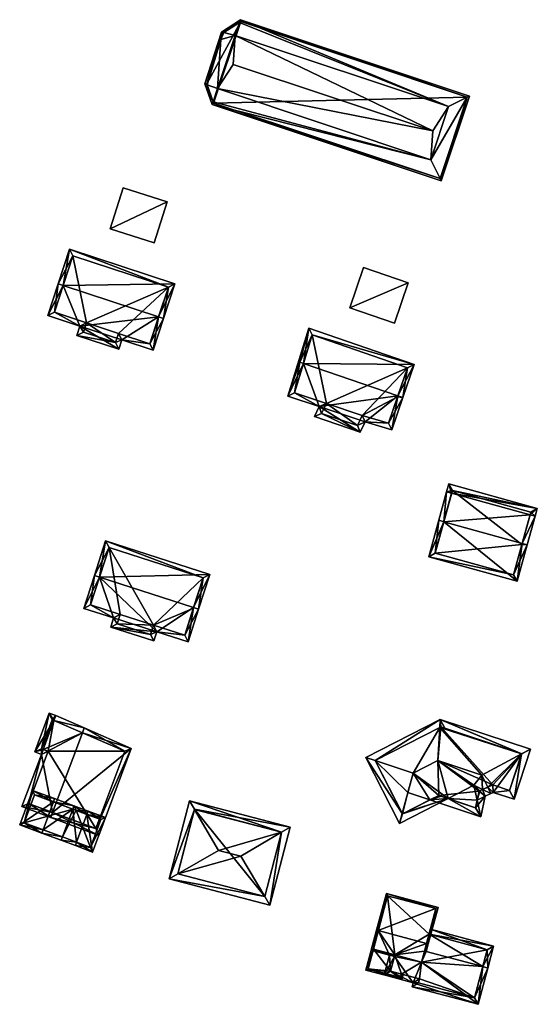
# Model space of a CAD drawing. Header units: inches. Extents: x 2528110 to 2532513, y 1151075 to 1152012.
# Tile 27 of 99: x 2530385 to 2530460, y 1151847 to 1151988. Entities that reach past the tile are written whole.
import ezdxf

# ---------------------------------------------------------------- set-up
doc = ezdxf.new("R2010")
doc.units = ezdxf.units.IN
doc.header["$MEASUREMENT"] = 0
doc.layers.add('Gebaeude Einzelhaus', color=10, linetype='Continuous')
doc.layers.add('Offenes Gebaeude', color=10, linetype='Continuous')

msp = doc.modelspace()

# ---------------------------------------------------------------- meshes
at = {"layer": 'Gebaeude Einzelhaus'}
mesh = msp.add_polyface(dxfattribs=at)
corners = [(2530413.132, 1151976.713, 408.83), (2530411.966, 1151979.269, 408.384), (2530413.003, 1151976.326, 408.384), (2530412.272, 1151979.153, 408.83), (2530413.756, 1151978.59, 410.99), (2530414.249, 1151985.637, 408.725), (2530414.323, 1151986.698, 408.384), (2530445.79, 1151965.398, 408.384), (2530445.633, 1151965.714, 408.657), (2530444.296, 1151968.41, 410.99), (2530449.519, 1151977.376, 408.659), (2530449.836, 1151977.536, 408.384), (2530449.52, 1151977.378, 408.657), (2530446.834, 1151976.023, 410.99), (2530417.049, 1151988.466, 408.384), (2530416.922, 1151988.086, 408.822), (2530416.294, 1151986.203, 410.99), (2530414.655, 1151986.615, 408.823), (2530415.986, 1151982.064, 411.346), (2530444.596, 1151972.526, 411.346), (2530445.633, 1151965.714, 408.384), (2530449.52, 1151977.378, 408.384), (2530417.084, 1151988.191, 408.384), (2530416.922, 1151988.086, 408.384), (2530413.198, 1151976.525, 408.384), (2530413.132, 1151976.713, 408.384), (2530412.23, 1151979.273, 408.725), (2530413.198, 1151976.525, 408.658), (2530417.084, 1151988.191, 408.657), (2530414.534, 1151986.536, 408.707), (2530417.084, 1151988.191, 393.963), (2530449.52, 1151977.378, 393.962), (2530414.534, 1151986.536, 393.963), (2530412.23, 1151979.273, 393.963), (2530413.198, 1151976.525, 393.962), (2530445.633, 1151965.714, 393.962)]
mesh.append_faces([[corners[k] for k in face] for face in [(29, 5, 6), (6, 17, 29), (14, 15, 6), (6, 15, 17), (15, 14, 28), (28, 14, 12), (12, 14, 11), (7, 10, 11), (11, 10, 12), (7, 8, 10), (2, 8, 7), (0, 27, 2), (2, 27, 8), (26, 3, 1), (6, 5, 1), (1, 5, 26), (1, 0, 2), (1, 3, 0), (2, 24, 25), (2, 20, 24), (21, 14, 22), (22, 14, 23), (20, 11, 21), (21, 11, 14), (2, 7, 20), (20, 7, 11), (9, 13, 19), (18, 4, 19), (19, 4, 9), (16, 19, 13), (16, 18, 19), (16, 4, 18), (17, 5, 16), (16, 5, 4), (17, 6, 5), (15, 17, 16), (14, 6, 15), (15, 6, 17), (12, 13, 10), (13, 15, 16), (11, 14, 12), (12, 14, 13), (13, 14, 15), (8, 10, 9), (9, 10, 13), (10, 11, 12), (8, 7, 10), (10, 7, 11), (2, 9, 0), (0, 9, 4), (2, 8, 9), (2, 7, 8), (5, 3, 4), (5, 1, 3), (5, 6, 1), (3, 0, 4), (3, 1, 0), (0, 1, 2)]], dxfattribs={"color": 13})
mesh.append_faces([[corners[k] for k in face] for face in [(30, 34, 33), (30, 33, 32), (31, 35, 34), (31, 34, 30), (10, 20, 35), (10, 8, 20), (21, 35, 31), (21, 12, 35), (12, 10, 35), (8, 24, 20), (20, 24, 35), (35, 24, 34), (8, 27, 24), (0, 24, 27), (24, 33, 34), (0, 26, 24), (24, 26, 33), (3, 26, 0), (5, 33, 26), (5, 32, 33), (5, 29, 32), (17, 15, 29), (15, 22, 29), (29, 22, 32), (32, 22, 30), (15, 28, 22), (22, 21, 30), (30, 21, 31), (28, 12, 22), (22, 12, 21)]], dxfattribs={"color": 41})
mesh = msp.add_polyface(dxfattribs=at)
corners = [(2530405.328, 1151945.904, 403.89), (2530406.039, 1151945.67, 403.89), (2530407.668, 1151950.62, 401.163), (2530391.657, 1151950.403, 403.89), (2530392.573, 1151955.588, 401.163), (2530390.944, 1151950.638, 403.89), (2530399.608, 1151941.268, 400.368), (2530394.063, 1151944.564, 401.163), (2530393.626, 1151943.236, 400.368), (2530400.045, 1151942.595, 401.163), (2530389.445, 1151946.084, 401.163), (2530404.54, 1151941.116, 401.163), (2530406.721, 1151950.143, 401.555), (2530393.05, 1151954.641, 401.556), (2530399.13, 1151942.215, 400.795), (2530399.568, 1151943.541, 401.589), (2530404.063, 1151942.064, 401.59), (2530394.573, 1151943.715, 400.795), (2530390.393, 1151946.561, 401.589), (2530395.009, 1151945.041, 401.589), (2530404.063, 1151942.064, 391.766), (2530406.721, 1151950.143, 391.766), (2530393.05, 1151954.641, 391.766), (2530390.393, 1151946.561, 391.766), (2530395.009, 1151945.041, 391.766), (2530394.573, 1151943.715, 391.766), (2530399.13, 1151942.215, 391.766), (2530399.568, 1151943.541, 391.766)]
mesh.append_faces([[corners[k] for k in face] for face in [(11, 16, 1), (1, 16, 0), (18, 5, 3), (18, 10, 5), (17, 7, 19), (19, 7, 18), (18, 7, 10), (14, 8, 17), (17, 8, 7), (14, 6, 8), (11, 9, 16), (16, 9, 15), (15, 9, 14), (14, 9, 6), (4, 13, 5), (5, 13, 3), (0, 12, 1), (1, 12, 2), (2, 12, 4), (4, 12, 13), (10, 3, 5), (0, 11, 1), (0, 9, 11), (10, 7, 3), (3, 7, 0), (0, 7, 9), (9, 7, 6), (6, 7, 8), (3, 4, 5), (0, 2, 3), (3, 2, 4), (0, 1, 2)]], dxfattribs={"color": 13})
mesh.append_faces([[corners[k] for k in face] for face in [(27, 21, 20), (25, 24, 26), (26, 24, 27), (27, 24, 21), (21, 24, 22), (22, 24, 23), (16, 15, 20), (20, 15, 27), (15, 14, 27), (27, 14, 26), (14, 17, 26), (26, 17, 25), (17, 24, 25), (17, 19, 24), (19, 18, 24), (24, 18, 23), (3, 13, 18), (18, 13, 23), (23, 13, 22), (13, 12, 22), (22, 12, 21), (12, 20, 21), (0, 16, 12), (12, 16, 20)]], dxfattribs={"color": 41})
mesh = msp.add_polyface(dxfattribs=at)
corners = [(2530439.583, 1151934.598, 404.451), (2530440.289, 1151934.356, 404.451), (2530441.915, 1151939.093, 401.832), (2530426.062, 1151939.24, 404.451), (2530426.826, 1151944.271, 401.832), (2530425.569, 1151939.409, 404.451), (2530423.838, 1151934.565, 401.689), (2530428.311, 1151933.076, 401.713), (2530434.191, 1151929.407, 400.875), (2530427.626, 1151931.635, 400.862), (2530434.895, 1151930.876, 401.744), (2530438.705, 1151929.743, 401.832), (2530438.23, 1151930.667, 402.219), (2530440.963, 1151938.627, 402.224), (2530439.54, 1151934.474, 404.38), (2530427.315, 1151943.311, 402.224), (2530424.771, 1151935.045, 402.096), (2530428.665, 1151932.074, 401.266), (2530429.352, 1151933.52, 402.12), (2530433.802, 1151930.331, 401.276), (2530434.495, 1151931.777, 402.132), (2530439.54, 1151934.474, 392.369), (2530440.963, 1151938.627, 392.369), (2530427.315, 1151943.311, 392.369), (2530424.771, 1151935.045, 392.369), (2530429.352, 1151933.52, 392.369), (2530428.665, 1151932.074, 392.369), (2530433.802, 1151930.331, 392.369), (2530434.495, 1151931.777, 392.369), (2530438.23, 1151930.667, 392.369)]
mesh.append_faces([[corners[k] for k in face] for face in [(5, 6, 4), (16, 5, 3), (3, 5, 15), (20, 12, 10), (19, 20, 10), (17, 19, 8), (8, 19, 10), (9, 17, 8), (18, 17, 7), (16, 18, 7), (7, 17, 9), (6, 5, 16), (6, 16, 7), (15, 5, 4), (13, 15, 2), (2, 15, 4), (0, 13, 1), (1, 12, 14), (14, 0, 1), (1, 13, 2), (10, 12, 11), (11, 12, 1), (5, 4, 6), (0, 11, 1), (0, 10, 11), (3, 7, 0), (0, 7, 10), (10, 7, 8), (8, 7, 9), (3, 6, 7), (3, 5, 6), (3, 4, 5), (0, 2, 3), (3, 2, 4), (0, 1, 2)]], dxfattribs={"color": 13})
mesh.append_faces([[corners[k] for k in face] for face in [(25, 28, 27), (25, 27, 26), (23, 25, 24), (22, 28, 25), (22, 25, 23), (21, 29, 28), (21, 28, 22), (12, 29, 21), (12, 21, 14), (28, 29, 20), (20, 29, 12), (27, 28, 19), (19, 28, 20), (26, 27, 17), (17, 27, 19), (25, 26, 17), (18, 25, 17), (24, 25, 16), (16, 25, 18), (23, 24, 3), (3, 24, 16), (15, 23, 3), (22, 23, 13), (13, 23, 15), (21, 22, 13), (14, 21, 13), (14, 13, 0)]], dxfattribs={"color": 41})
mesh = msp.add_polyface(dxfattribs=at)
corners = [(2530446.161, 1151916.566, 402.932), (2530445.438, 1151916.765, 402.932), (2530444.001, 1151911.555, 398.073), (2530456.69, 1151908.058, 398.073), (2530457.409, 1151913.464, 402.932), (2530458.126, 1151913.266, 402.932), (2530459.251, 1151917.345, 398.547), (2530458.529, 1151917.544, 398.547), (2530447.285, 1151920.645, 398.547), (2530446.563, 1151920.844, 398.547), (2530459.561, 1151918.471, 398.073), (2530446.873, 1151921.969, 398.073), (2530444.924, 1151912.079, 398.748), (2530456.166, 1151908.98, 398.747), (2530457.366, 1151913.309, 402.788), (2530458.64, 1151917.948, 398.377), (2530447.396, 1151921.048, 398.377), (2530457.366, 1151913.309, 389.959), (2530458.64, 1151917.948, 389.959), (2530447.396, 1151921.048, 389.959), (2530444.924, 1151912.079, 389.959), (2530456.166, 1151908.98, 389.959)]
mesh.append_faces([[corners[k] for k in face] for face in [(8, 0, 9), (16, 8, 9), (11, 16, 9), (15, 16, 10), (10, 16, 11), (7, 15, 6), (4, 7, 6), (6, 15, 10), (5, 13, 14), (14, 4, 5), (5, 4, 6), (3, 13, 5), (12, 13, 2), (2, 13, 3), (0, 12, 1), (9, 0, 1), (1, 12, 2), (8, 11, 9), (7, 10, 8), (8, 10, 11), (7, 6, 10), (0, 9, 1), (0, 8, 9), (4, 7, 0), (0, 7, 8), (4, 6, 7), (4, 5, 6), (0, 3, 4), (4, 3, 5), (0, 2, 3), (0, 1, 2)]], dxfattribs={"color": 13})
mesh.append_faces([[corners[k] for k in face] for face in [(17, 21, 20), (17, 20, 19), (17, 19, 18), (13, 21, 17), (13, 17, 14), (20, 21, 13), (12, 20, 13), (0, 20, 12), (19, 20, 8), (8, 20, 0), (16, 19, 8), (18, 19, 15), (15, 19, 16), (17, 18, 7), (7, 18, 15), (14, 17, 7), (14, 7, 4)]], dxfattribs={"color": 41})
mesh = msp.add_polyface(dxfattribs=at)
corners = [(2530396.852, 1151908.618, 401.921), (2530396.138, 1151908.848, 401.921), (2530394.629, 1151904.156, 399.125), (2530398.884, 1151902.789, 399.125), (2530405.065, 1151900.801, 399.125), (2530398.463, 1151901.479, 398.345), (2530404.644, 1151899.491, 398.345), (2530410.335, 1151904.282, 401.921), (2530409.539, 1151899.363, 399.125), (2530411.048, 1151904.053, 401.921), (2530412.643, 1151909.014, 399.125), (2530397.733, 1151913.809, 399.125), (2530411.699, 1151908.53, 399.527), (2530398.218, 1151912.865, 399.528), (2530409.055, 1151900.306, 399.55), (2530395.573, 1151904.641, 399.551), (2530399.828, 1151903.274, 399.551), (2530399.406, 1151901.964, 398.77), (2530404.16, 1151900.435, 398.77), (2530404.58, 1151901.745, 399.551), (2530410.299, 1151904.17, 389.969), (2530409.055, 1151900.306, 389.969), (2530411.699, 1151908.53, 389.969), (2530398.218, 1151912.865, 389.969), (2530395.573, 1151904.641, 389.969), (2530399.828, 1151903.274, 389.969), (2530399.406, 1151901.964, 389.969), (2530404.16, 1151900.435, 389.969), (2530404.58, 1151901.745, 389.969)]
mesh.append_faces([[corners[k] for k in face] for face in [(4, 14, 8), (8, 14, 9), (4, 19, 14), (5, 18, 6), (6, 18, 4), (4, 18, 19), (3, 17, 5), (5, 17, 18), (3, 16, 17), (1, 15, 2), (2, 15, 3), (3, 15, 16), (1, 0, 15), (14, 7, 9), (1, 13, 0), (12, 9, 7), (12, 10, 9), (1, 11, 13), (13, 11, 12), (12, 11, 10), (0, 11, 1), (7, 10, 0), (0, 10, 11), (7, 9, 10), (7, 8, 9), (0, 4, 7), (7, 4, 8), (4, 5, 6), (0, 3, 4), (4, 3, 5), (0, 2, 3), (0, 1, 2)]], dxfattribs={"color": 13})
mesh.append_faces([[corners[k] for k in face] for face in [(26, 28, 27), (25, 28, 26), (23, 28, 25), (23, 25, 24), (22, 28, 23), (20, 21, 28), (20, 28, 22), (14, 28, 21), (14, 19, 28), (19, 18, 28), (28, 18, 27), (18, 17, 27), (27, 17, 26), (17, 25, 26), (17, 16, 25), (16, 15, 25), (25, 15, 24), (0, 13, 15), (15, 13, 24), (24, 13, 23), (13, 12, 23), (23, 12, 22), (12, 20, 22), (7, 14, 12), (12, 14, 20), (20, 14, 21)]], dxfattribs={"color": 41})
mesh = msp.add_polyface(dxfattribs=at)
corners = [(2530390.142, 1151874.923, 396.87), (2530385.736, 1151875.769, 394.711), (2530389.879, 1151874.22, 396.87), (2530388.529, 1151883.244, 394.711), (2530394.401, 1151886.321, 396.87), (2530390.338, 1151888.085, 394.711), (2530394.664, 1151887.025, 396.87), (2530388.792, 1151883.946, 394.711), (2530390.601, 1151888.789, 394.711), (2530396.764, 1151871.648, 394.711), (2530401.415, 1151884.095, 394.711), (2530386.701, 1151876.209, 395.077), (2530389.494, 1151883.684, 395.077), (2530396.324, 1151872.613, 394.931), (2530400.464, 1151883.69, 394.931), (2530390.338, 1151888.086, 394.711), (2530389.645, 1151889.146, 394.212), (2530387.573, 1151883.601, 394.212), (2530388.791, 1151883.946, 394.711), (2530390.085, 1151888.181, 394.579), (2530388.538, 1151884.041, 394.579), (2530389.494, 1151883.684, 386.997), (2530388.792, 1151883.946, 386.997), (2530386.701, 1151876.209, 386.997), (2530396.324, 1151872.613, 386.997), (2530400.464, 1151883.69, 386.997), (2530390.338, 1151888.085, 386.997), (2530390.338, 1151888.086, 386.997), (2530390.085, 1151888.181, 386.997), (2530388.538, 1151884.041, 386.997), (2530388.791, 1151883.946, 386.997)]
mesh.append_faces([[corners[k] for k in face] for face in [(16, 20, 17), (17, 20, 3), (3, 20, 18), (15, 19, 8), (8, 19, 16), (16, 19, 20), (15, 17, 18), (18, 17, 3), (15, 16, 17), (15, 8, 16), (10, 14, 6), (6, 14, 4), (2, 13, 9), (9, 13, 10), (10, 13, 14), (2, 0, 13), (12, 3, 7), (12, 11, 3), (3, 11, 1), (1, 11, 2), (2, 11, 0), (6, 5, 8), (6, 4, 5), (0, 10, 4), (4, 10, 6), (2, 9, 0), (0, 9, 10), (5, 6, 8), (3, 4, 7), (7, 4, 5), (5, 4, 6), (3, 0, 4), (3, 1, 0), (0, 1, 2)]], dxfattribs={"color": 13})
mesh.append_faces([[corners[k] for k in face] for face in [(29, 27, 30), (29, 28, 27), (29, 30, 20), (20, 30, 18), (20, 19, 29), (29, 19, 28), (27, 19, 15), (27, 28, 19), (21, 24, 23), (21, 25, 24), (22, 26, 21), (21, 26, 25), (4, 26, 5), (14, 25, 4), (4, 25, 26), (14, 13, 25), (25, 13, 24), (0, 24, 13), (0, 23, 24), (0, 11, 23), (11, 12, 23), (23, 12, 21), (22, 21, 7), (7, 21, 12)]], dxfattribs={"color": 41})
mesh = msp.add_polyface(dxfattribs=at)
corners = [(2530457.315, 1151883.3, 397.931), (2530458.594, 1151883.981, 397.265), (2530445.648, 1151888.263, 397.265), (2530445.583, 1151887.105, 397.976), (2530451.625, 1151880.27, 400.895), (2530445.318, 1151882.355, 400.895), (2530445.775, 1151877.248, 397.265), (2530445.439, 1151877.359, 397.419), (2530444.189, 1151876.719, 397.265), (2530450.484, 1151878.819, 397.265), (2530446.772, 1151876.918, 397.265), (2530451.481, 1151874.308, 397.265), (2530450.954, 1151876.693, 397.265), (2530452.093, 1151877.263, 399.171), (2530451.321, 1151878.009, 398.257), (2530451.731, 1151878.197, 398.452), (2530452.881, 1151877.623, 399.547), (2530452.452, 1151878.526, 400.007), (2530453.258, 1151877.795, 399.345), (2530456.224, 1151876.814, 397.265), (2530445.731, 1151887.181, 397.901), (2530457.33, 1151883.346, 397.9), (2530450.73, 1151875.61, 397.265), (2530451.216, 1151877.961, 398.082), (2530455.589, 1151878.078, 397.931), (2530453.199, 1151878.868, 399.607), (2530440.219, 1151874.792, 397.986), (2530434.991, 1151882.806, 397.265), (2530439.828, 1151873.363, 397.265), (2530436.346, 1151882.357, 397.988), (2530441.794, 1151880.551, 400.895), (2530445.731, 1151887.181, 397.775), (2530446.298, 1151886.994, 397.265), (2530436.338, 1151882.373, 397.975), (2530440.261, 1151874.709, 397.925), (2530445.439, 1151877.359, 397.925), (2530444.189, 1151876.719, 388.616), (2530445.439, 1151877.359, 388.616), (2530450.73, 1151875.61, 388.616), (2530451.216, 1151877.961, 388.616), (2530453.199, 1151878.868, 388.616), (2530455.589, 1151878.078, 388.616), (2530457.33, 1151883.346, 388.616), (2530445.731, 1151887.181, 388.616), (2530445.583, 1151887.105, 388.616), (2530445.318, 1151882.355, 388.616), (2530441.794, 1151880.551, 388.616), (2530441.031, 1151877.764, 388.616), (2530436.338, 1151882.373, 388.616), (2530440.261, 1151874.709, 388.616)]
mesh.append_faces([[corners[k] for k in face] for face in [(31, 3, 2), (32, 31, 2), (26, 34, 28), (10, 34, 35), (10, 28, 34), (33, 29, 27), (2, 33, 27), (2, 3, 33), (27, 26, 28), (27, 29, 26), (3, 31, 2), (2, 31, 32), (26, 10, 30), (30, 10, 5), (5, 10, 9), (26, 28, 10), (3, 30, 5), (3, 29, 30), (3, 2, 29), (29, 2, 27), (29, 26, 30), (29, 27, 26), (26, 27, 28), (0, 21, 1), (15, 17, 16), (24, 18, 25), (25, 18, 17), (17, 18, 16), (1, 19, 0), (0, 19, 24), (24, 19, 18), (23, 14, 13), (12, 23, 13), (13, 22, 12), (13, 15, 16), (13, 14, 15), (13, 11, 22), (6, 8, 7), (11, 10, 22), (11, 8, 10), (10, 8, 6), (1, 21, 2), (2, 21, 20), (20, 3, 2), (17, 0, 4), (0, 19, 1), (17, 18, 0), (0, 18, 19), (17, 16, 18), (15, 4, 9), (15, 17, 4), (15, 16, 17), (14, 15, 9), (14, 13, 15), (15, 13, 16), (12, 14, 9), (12, 13, 14), (12, 11, 13), (8, 10, 6), (10, 12, 9), (8, 11, 10), (10, 11, 12), (5, 9, 4), (6, 7, 8), (0, 3, 4), (4, 3, 5), (0, 2, 3), (0, 1, 2)]], dxfattribs={"color": 13})
mesh.append_faces([[corners[k] for k in face] for face in [(48, 47, 49), (49, 47, 36), (44, 46, 48), (48, 46, 47), (44, 45, 46), (35, 6, 10), (35, 7, 6), (34, 8, 35), (35, 8, 7), (34, 49, 8), (8, 49, 36), (34, 26, 49), (26, 48, 49), (26, 29, 48), (29, 33, 48), (3, 44, 33), (33, 44, 48), (43, 45, 44), (46, 36, 47), (45, 37, 46), (46, 37, 36), (45, 39, 37), (37, 39, 38), (43, 40, 45), (45, 40, 39), (43, 42, 40), (40, 42, 41), (21, 31, 20), (21, 42, 31), (31, 42, 43), (31, 3, 20), (31, 44, 3), (31, 43, 44), (21, 41, 42), (21, 0, 41), (0, 24, 41), (24, 40, 41), (24, 25, 40), (17, 15, 25), (25, 15, 40), (23, 39, 40), (14, 23, 15), (15, 23, 40), (12, 39, 23), (12, 38, 39), (12, 22, 38), (10, 38, 22), (10, 37, 38), (10, 6, 37), (37, 6, 7), (8, 37, 7), (8, 36, 37)]], dxfattribs={"color": 41})
mesh = msp.add_polyface(dxfattribs=at)
corners = [(2530393.573, 1151870.65, 395.486), (2530393.398, 1151870.181, 395.486), (2530395.871, 1151869.258, 394.711), (2530395.066, 1151874.647, 395.486), (2530397.715, 1151874.195, 394.711), (2530395.243, 1151875.119, 395.486), (2530393.204, 1151875.88, 394.736), (2530393.2, 1151875.87, 394.736), (2530393.025, 1151875.401, 394.736), (2530391.534, 1151871.412, 394.736), (2530391.359, 1151870.944, 394.736), (2530395.578, 1151869.901, 394.858), (2530397.071, 1151873.901, 394.858), (2530393.495, 1151875.231, 394.908), (2530390.26, 1151876.435, 396.04), (2530390.435, 1151876.904, 396.04), (2530387.266, 1151878.088, 394.736), (2530385.426, 1151873.16, 394.736), (2530388.77, 1151872.445, 396.04), (2530388.595, 1151871.976, 396.04), (2530387.56, 1151877.444, 394.929), (2530386.07, 1151873.454, 394.929), (2530395.578, 1151869.901, 387.101), (2530391.534, 1151871.412, 387.101), (2530397.071, 1151873.901, 387.101), (2530393.495, 1151875.231, 387.101), (2530393.025, 1151875.401, 387.101), (2530387.56, 1151877.444, 387.101), (2530386.07, 1151873.454, 387.101)]
mesh.append_faces([[corners[k] for k in face] for face in [(8, 14, 7), (21, 18, 19), (19, 18, 9), (19, 9, 10), (17, 21, 19), (20, 21, 16), (16, 21, 17), (14, 20, 15), (7, 14, 15), (15, 20, 16), (14, 7, 15), (18, 8, 14), (14, 8, 7), (18, 9, 8), (18, 19, 9), (9, 19, 10), (14, 17, 18), (18, 17, 19), (14, 16, 17), (14, 15, 16), (3, 13, 5), (5, 13, 6), (6, 13, 7), (7, 13, 8), (10, 0, 1), (10, 9, 0), (5, 12, 3), (11, 1, 0), (11, 2, 1), (5, 4, 12), (12, 4, 11), (11, 4, 2), (0, 10, 1), (0, 9, 10), (3, 8, 0), (0, 8, 9), (5, 7, 3), (3, 7, 8), (5, 6, 7), (3, 4, 5), (0, 2, 3), (3, 2, 4), (0, 1, 2)]], dxfattribs={"color": 13})
mesh.append_faces([[corners[k] for k in face] for face in [(26, 23, 28), (26, 28, 27), (9, 28, 23), (18, 21, 9), (9, 21, 28), (21, 20, 28), (28, 20, 27), (14, 8, 20), (20, 8, 27), (27, 8, 26), (22, 25, 24), (23, 25, 22), (26, 25, 23), (3, 12, 13), (13, 12, 25), (25, 12, 24), (8, 25, 26), (8, 13, 25), (12, 11, 24), (24, 11, 22), (0, 9, 11), (11, 9, 22), (22, 9, 23)]], dxfattribs={"color": 41})
mesh = msp.add_polyface(dxfattribs=at)
corners = [(2530422.943, 1151872.115, 397.09), (2530424.165, 1151872.839, 396.721), (2530409.768, 1151876.601, 396.721), (2530410.48, 1151875.37, 397.09), (2530413.884, 1151869.489, 398.855), (2530417.095, 1151868.649, 398.855), (2530421.243, 1151861.66, 396.721), (2530420.517, 1151862.883, 397.094), (2530406.846, 1151865.423, 396.721), (2530408.078, 1151866.135, 397.095), (2530410.483, 1151875.381, 397.086), (2530422.945, 1151872.124, 397.086), (2530408.066, 1151866.138, 397.09), (2530420.528, 1151862.88, 397.09), (2530410.483, 1151875.381, 388.051), (2530422.945, 1151872.124, 388.051), (2530408.066, 1151866.138, 388.051), (2530420.528, 1151862.88, 388.051)]
mesh.append_faces([[corners[k] for k in face] for face in [(13, 0, 6), (7, 13, 6), (9, 7, 8), (12, 9, 8), (3, 12, 8), (8, 7, 6), (10, 3, 2), (2, 3, 8), (1, 0, 11), (11, 10, 1), (6, 0, 1), (1, 10, 2), (9, 5, 4), (9, 7, 5), (9, 8, 7), (7, 8, 6), (3, 9, 4), (2, 8, 3), (3, 8, 9), (6, 0, 7), (7, 0, 5), (6, 1, 0), (0, 4, 5), (0, 3, 4), (0, 2, 3), (0, 1, 2)]], dxfattribs={"color": 13})
mesh.append_faces([[corners[k] for k in face] for face in [(14, 17, 16), (15, 17, 14), (0, 17, 15), (13, 17, 0), (0, 15, 11), (7, 17, 13), (16, 17, 9), (9, 17, 7), (12, 16, 9), (14, 16, 3), (3, 16, 12), (10, 14, 3), (15, 14, 11), (11, 14, 10)]], dxfattribs={"color": 41})
mesh = msp.add_polyface(dxfattribs=at)
corners = [(2530436.79, 1151858.016, 401.053), (2530436.549, 1151858.081, 401.053), (2530435.773, 1151855.181, 399.333), (2530438.39, 1151854.48, 399.334), (2530439.178, 1151854.528, 399.476), (2530439.114, 1151854.287, 399.333), (2530443.417, 1151855.073, 400.406), (2530442.998, 1151853.506, 399.476), (2530443.709, 1151856.164, 401.053), (2530443.95, 1151856.1, 401.053), (2530443.658, 1151855.008, 400.406), (2530437.95, 1151863.314, 398.272), (2530445.351, 1151861.331, 398.272), (2530436.079, 1151855.358, 399.476), (2530445.045, 1151861.155, 398.4), (2530438.126, 1151863.008, 398.4), (2530438.126, 1151863.008, 387.903), (2530445.045, 1151861.155, 387.903), (2530436.08, 1151855.358, 397.442), (2530436.079, 1151855.358, 387.903), (2530439.179, 1151854.528, 397.442), (2530444.064, 1151857.491, 399.037), (2530444.064, 1151857.491, 387.903), (2530439.179, 1151854.528, 387.902), (2530442.998, 1151853.506, 387.902)]
mesh.append_faces([[corners[k] for k in face] for face in [(0, 1, 15), (15, 1, 11), (9, 14, 12), (12, 14, 11), (11, 14, 15), (9, 8, 14), (13, 1, 0), (13, 2, 1), (4, 3, 13), (13, 3, 2), (4, 5, 3), (10, 6, 9), (9, 6, 8), (12, 8, 9), (11, 0, 12), (12, 0, 8), (11, 1, 0), (8, 6, 9), (9, 6, 10), (0, 4, 8), (8, 4, 6), (6, 4, 7), (0, 3, 4), (4, 3, 5), (0, 2, 3), (0, 1, 2)]], dxfattribs={"color": 13})
mesh.append_faces([[corners[k] for k in face] for face in [(23, 22, 24), (19, 16, 23), (23, 16, 22), (22, 16, 17), (21, 8, 6), (17, 14, 22), (22, 14, 21), (21, 14, 8), (20, 4, 18), (18, 4, 13), (18, 16, 19), (18, 15, 16), (18, 0, 15), (18, 13, 0), (15, 14, 16), (16, 14, 17)]], dxfattribs={"color": 41})
mesh = msp.add_polyface(dxfattribs=at)
corners = [(2530440.102, 1151851.769, 397.442), (2530440.15, 1151850.98, 397.442), (2530440.344, 1151851.705, 397.442), (2530438.551, 1151852.185, 397.442), (2530435.016, 1151852.354, 397.442), (2530436.08, 1151855.358, 397.442), (2530439.179, 1151854.528, 397.442), (2530437.006, 1151859.788, 397.442), (2530437.247, 1151859.723, 397.442), (2530435.323, 1151852.53, 397.442), (2530439.973, 1151851.286, 397.442), (2530436.079, 1151855.358, 387.903), (2530435.323, 1151852.53, 387.902), (2530439.973, 1151851.286, 387.902), (2530440.102, 1151851.769, 387.902), (2530438.551, 1151852.185, 387.902), (2530439.179, 1151854.528, 387.902)]
mesh.append_faces([[corners[k] for k in face] for face in [(1, 10, 2), (2, 10, 0), (1, 9, 10), (5, 7, 8), (1, 4, 9), (9, 4, 5), (5, 4, 7), (4, 5, 7), (7, 5, 8), (4, 3, 5), (5, 3, 6), (4, 1, 3), (3, 1, 0), (0, 1, 2)]], dxfattribs={"color": 13})
mesh.append_faces([[corners[k] for k in face] for face in [(13, 15, 14), (15, 11, 16), (13, 12, 15), (15, 12, 11), (13, 14, 10), (10, 14, 0), (10, 9, 13), (13, 9, 12), (5, 11, 9), (9, 11, 12)]], dxfattribs={"color": 41})
mesh = msp.add_polyface(dxfattribs=at)
corners = [(2530451.744, 1151852.843, 400.406), (2530452.469, 1151852.649, 400.406), (2530453.31, 1151855.791, 398.627), (2530444.064, 1151857.491, 399.037), (2530444.258, 1151858.215, 398.627), (2530443.658, 1151855.008, 400.406), (2530443.417, 1151855.073, 400.406), (2530442.998, 1151853.506, 399.476), (2530439.178, 1151854.528, 399.476), (2530439.114, 1151854.287, 399.333), (2530437.633, 1151851.654, 397.658), (2530438.39, 1151854.48, 399.334), (2530441.788, 1151850.541, 397.658), (2530451.078, 1151847.45, 397.323), (2530441.646, 1151849.975, 397.323), (2530452.391, 1151855.261, 399.037), (2530438.551, 1151852.185, 398.088), (2530442.694, 1151851.075, 398.088), (2530442.549, 1151850.52, 397.759), (2530450.548, 1151848.369, 397.753), (2530444.064, 1151857.491, 387.903), (2530452.391, 1151855.261, 387.902), (2530439.179, 1151854.528, 397.442), (2530438.551, 1151852.185, 397.442), (2530440.102, 1151851.769, 397.442), (2530442.694, 1151851.075, 387.902), (2530440.102, 1151851.769, 387.902), (2530442.549, 1151850.52, 387.902), (2530450.548, 1151848.369, 387.902), (2530442.998, 1151853.506, 387.902), (2530439.179, 1151854.528, 387.902), (2530438.551, 1151852.185, 387.902)]
mesh.append_faces([[corners[k] for k in face] for face in [(14, 19, 13), (13, 19, 1), (1, 19, 0), (12, 18, 14), (14, 18, 19), (12, 17, 18), (12, 16, 17), (16, 11, 9), (12, 10, 16), (16, 10, 11), (1, 15, 2), (2, 15, 4), (4, 15, 3), (1, 0, 15), (7, 5, 6), (7, 0, 5), (7, 13, 0), (0, 13, 1), (7, 12, 13), (13, 12, 14), (7, 9, 12), (12, 9, 10), (10, 9, 11), (7, 8, 9), (0, 3, 5), (5, 3, 6), (0, 2, 3), (3, 2, 4), (0, 1, 2)]], dxfattribs={"color": 13})
mesh.append_faces([[corners[k] for k in face] for face in [(29, 26, 30), (30, 26, 31), (29, 25, 26), (29, 28, 25), (25, 28, 27), (20, 21, 29), (29, 21, 28), (15, 19, 21), (21, 19, 28), (15, 0, 19), (19, 27, 28), (19, 18, 27), (18, 25, 27), (18, 17, 25), (25, 24, 26), (24, 16, 23), (25, 17, 24), (24, 17, 16), (8, 22, 9), (9, 22, 16), (16, 22, 23), (21, 20, 15), (15, 20, 3)]], dxfattribs={"color": 41})
at = {"layer": 'Offenes Gebaeude'}
mesh = msp.add_polyface(dxfattribs=at)
corners = [(2530398.405, 1151958.505, 397.602), (2530406.529, 1151962.396, 397.602), (2530400.249, 1151964.371, 397.602), (2530404.684, 1151956.53, 397.602), (2530398.405, 1151958.505, 397.502), (2530400.249, 1151964.371, 397.502), (2530404.684, 1151956.53, 397.502), (2530406.529, 1151962.396, 397.502)]
mesh.append_faces([[corners[k] for k in face] for face in [(3, 1, 0), (0, 1, 2)]], dxfattribs={"color": 13})
mesh.append_faces([[corners[k] for k in face] for face in [(4, 7, 6), (5, 7, 4), (2, 7, 5), (1, 7, 2), (6, 7, 3), (3, 7, 1), (4, 6, 0), (0, 6, 3), (5, 4, 2), (2, 4, 0)]], dxfattribs={"color": 41})
mesh = msp.add_polyface(dxfattribs=at)
corners = [(2530432.69, 1151947.206, 397.942), (2530441.071, 1151950.775, 397.942), (2530434.66, 1151952.968, 397.942), (2530439.103, 1151945.014, 397.942), (2530432.69, 1151947.206, 397.842), (2530434.66, 1151952.968, 397.842), (2530439.103, 1151945.014, 397.842), (2530441.071, 1151950.775, 397.842)]
mesh.append_faces([[corners[k] for k in face] for face in [(3, 1, 0), (0, 1, 2)]], dxfattribs={"color": 13})
mesh.append_faces([[corners[k] for k in face] for face in [(4, 7, 6), (5, 7, 4), (2, 7, 5), (1, 7, 2), (6, 7, 3), (3, 7, 1), (4, 6, 0), (0, 6, 3), (5, 4, 2), (2, 4, 0)]], dxfattribs={"color": 41})

doc.saveas('drawing.dxf')
